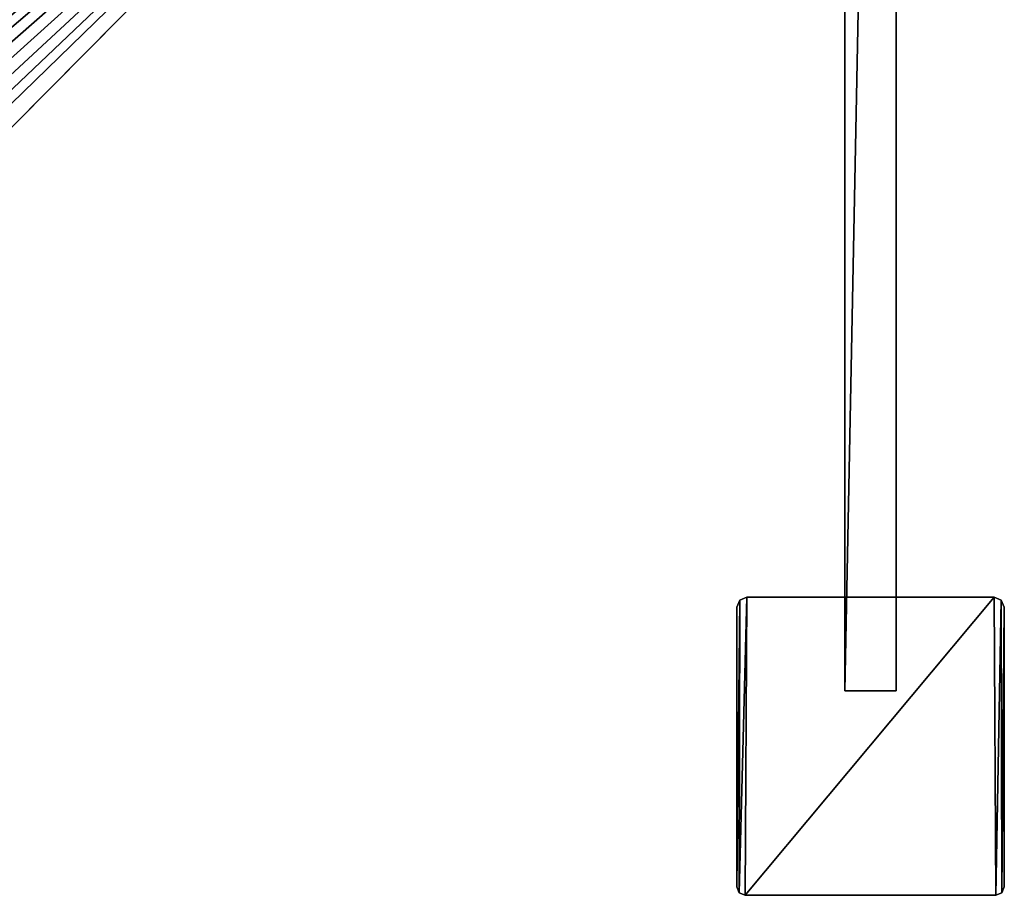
# Model space of a CAD drawing. Header units: metres. Extents: x 0 to 823, y -774 to 49.
# Tile 15 of 25: x 674 to 790, y -774 to -672. Entities that reach past the tile are written whole.
import ezdxf

# ---------------------------------------------------------------- set-up
doc = ezdxf.new("R2010")
doc.units = ezdxf.units.M

msp = doc.modelspace()

# ---------------------------------------------------------------- linework, layer by layer
at = {"layer": 'Y2A79'}
for points in [[(759.599731, -774.299866, 2000), (759.799683, -739.299866, 2000), (758.892578, -774.006958, 2000)], [(759.799683, -739.299866, 2000), (758.951172, -739.651306, 2000), (758.892578, -774.006958, 2000)], [(759.599731, -774.299866), (758.892578, -774.006958), (759.799683, -739.299866)], [(759.799683, -739.299866), (758.892578, -774.006958), (758.951172, -739.651306)], [(759.799683, -739.299866, 2000), (759.799683, -739.299866), (758.951172, -739.651306, 2000)], [(759.799683, -739.299866), (758.951172, -739.651306), (758.951172, -739.651306, 2000)], [(789, -774.299866, 2000), (788.799988, -739.299866, 2000), (759.599731, -774.299866, 2000)], [(788.799988, -739.299866, 2000), (759.799683, -739.299866, 2000), (759.599731, -774.299866, 2000)], [(789, -774.299866), (759.599731, -774.299866), (788.799988, -739.299866)], [(788.799988, -739.299866), (759.599731, -774.299866), (759.799683, -739.299866)], [(788.799988, -739.299866), (759.799683, -739.299866), (788.799988, -739.299866, 2000)], [(759.799683, -739.299866), (759.799683, -739.299866, 2000), (788.799988, -739.299866, 2000)], [(789.648499, -739.651306, 2000), (788.799988, -739.299866, 2000), (789, -774.299866, 2000)], [(789.648499, -739.651306, 2000), (789.648499, -739.651306), (788.799988, -739.299866, 2000)], [(789.648499, -739.651306), (788.799988, -739.299866), (788.799988, -739.299866, 2000)], [(789.648499, -739.651306), (789, -774.299866), (788.799988, -739.299866)], [(758.951172, -739.651306, 2000), (758.951172, -739.651306), (758.599731, -740.499878, 2000)], [(758.951172, -739.651306), (758.599731, -740.499878), (758.599731, -740.499878, 2000)], [(758.892578, -774.006958, 2000), (758.951172, -739.651306, 2000), (758.599731, -773.299866, 2000)], [(758.951172, -739.651306, 2000), (758.599731, -740.499878, 2000), (758.599731, -773.299866, 2000)], [(758.892578, -774.006958), (758.599731, -773.299866), (758.951172, -739.651306)], [(758.951172, -739.651306), (758.599731, -773.299866), (758.599731, -740.499878)], [(789.707092, -774.006958, 2000), (789.648499, -739.651306, 2000), (789, -774.299866, 2000)], [(789, -774.299866), (789.648499, -739.651306), (789.707092, -774.006958)], [(790, -740.499878, 2000), (789.648499, -739.651306, 2000), (789.707092, -774.006958, 2000)], [(790, -740.499878, 2000), (790, -740.499878), (789.648499, -739.651306, 2000)], [(790, -740.499878), (789.648499, -739.651306), (789.648499, -739.651306, 2000)], [(789.648499, -739.651306), (790, -740.499878), (789.707092, -774.006958)], [(758.599731, -773.299866), (758.599731, -773.299866, 2000), (758.599731, -740.499878)], [(758.599731, -773.299866, 2000), (758.599731, -740.499878, 2000), (758.599731, -740.499878)], [(790, -773.299866, 2000), (790, -740.499878, 2000), (789.707092, -774.006958, 2000)], [(789.707092, -774.006958), (790, -740.499878), (790, -773.299866)], [(790, -773.299866), (790, -740.499878), (790, -773.299866, 2000)], [(790, -740.499878), (790, -740.499878, 2000), (790, -773.299866, 2000)], [(758.599731, -773.299866, 2000), (758.599731, -773.299866), (758.892578, -774.006958, 2000)], [(758.599731, -773.299866), (758.892578, -774.006958), (758.892578, -774.006958, 2000)], [(789.707092, -774.006958, 2000), (789.707092, -774.006958), (790, -773.299866, 2000)], [(789.707092, -774.006958), (790, -773.299866), (790, -773.299866, 2000)], [(758.892578, -774.006958, 2000), (758.892578, -774.006958), (759.599731, -774.299866, 2000)], [(758.892578, -774.006958), (759.599731, -774.299866), (759.599731, -774.299866, 2000)], [(759.599731, -774.299866), (789, -774.299866), (759.599731, -774.299866, 2000)], [(789, -774.299866), (789, -774.299866, 2000), (759.599731, -774.299866, 2000)], [(789, -774.299866, 2000), (789, -774.299866), (789.707092, -774.006958, 2000)], [(789, -774.299866), (789.707092, -774.006958), (789.707092, -774.006958, 2000)]]:
    msp.add_3dface(points, dxfattribs=at)
at = {"layer": 'Y2A790'}
for points in [[(742.986145, -582.976868, 1998), (576.57428, -746.50293, 1998), (745.994873, -583.144592, 1998)], [(576.57428, -746.50293, 1998), (742.986145, -582.976868, 1998), (734.919312, -586.653442, 1998)], [(745.994873, -583.144592, 1998), (576.57428, -746.50293, 1998), (748.876038, -584.027527, 1998)], [(748.876038, -584.027527, 1998), (576.57428, -746.50293, 1998), (751.462219, -585.57428, 1998)], [(751.462219, -585.57428, 1998), (576.57428, -746.50293, 1998), (753.603088, -587.694946, 1998)], [(576.57428, -746.50293, 1992), (735.842407, -586.468262, 1992), (733.924072, -588.633606, 1992)], [(735.842407, -586.468262, 1992), (576.57428, -746.50293, 1992), (734.919312, -586.653442, 1992)], [(734.919312, -586.653442, 1992), (576.57428, -746.50293, 1992), (734.919312, -586.653442, 1998)], [(576.57428, -746.50293, 1992), (576.57428, -746.50293, 1998), (734.919312, -586.653442, 1998)], [(753.603088, -587.694946, 1998), (576.57428, -746.50293, 1998), (755.174194, -590.266357, 1998)], [(733.924072, -588.633606, 1992), (732.579651, -591.195129, 1992), (576.57428, -746.50293, 1992)], [(755.174194, -590.266357, 1998), (576.57428, -746.50293, 1998), (756.08429, -593.139099, 1998)], [(732.579651, -591.195129, 1992), (731.887329, -594.003967, 1992), (576.57428, -746.50293, 1992)], [(756.08429, -593.139099, 1998), (576.57428, -746.50293, 1998), (756.280457, -596.146118, 1998)], [(731.887329, -596.896851, 1992), (576.57428, -746.50293, 1992), (731.887329, -594.003967, 1992)], [(756.280457, -596.146118, 1998), (576.57428, -746.50293, 1998), (755.751343, -599.112732, 1998)], [(732.579651, -599.705627, 1992), (576.57428, -746.50293, 1992), (731.887329, -596.896851, 1992)], [(755.751343, -599.112732, 1998), (576.57428, -746.50293, 1998), (754.527588, -601.866455, 1998)], [(733.924072, -602.267151, 1992), (576.57428, -746.50293, 1992), (732.579651, -599.705627, 1992)], [(754.527588, -601.866455, 1998), (576.57428, -746.50293, 1998), (752.680359, -604.247314, 1998)], [(735.842407, -604.432495, 1992), (576.57428, -746.50293, 1992), (733.924072, -602.267151, 1992)], [(752.680359, -604.247314, 1998), (576.57428, -746.50293, 1998), (594.335327, -764.096802, 1998)], [(738.223145, -606.075867, 1992), (576.57428, -746.50293, 1992), (735.842407, -604.432495, 1992)], [(749.507446, -607.450378, 1992), (752.680359, -604.247314, 1992), (594.335327, -764.096802, 1998)], [(594.335327, -764.096802, 1998), (752.680359, -604.247314, 1992), (752.680359, -604.247314, 1998)], [(740.92804, -607.101685, 1992), (576.57428, -746.50293, 1992), (738.223145, -606.075867, 1992)], [(743.799866, -607.450378, 1992), (576.57428, -746.50293, 1992), (740.92804, -607.101685, 1992)], [(749.507446, -607.450378, 1992), (576.57428, -746.50293, 1992), (743.799866, -607.450378, 1992)], [(576.57428, -746.50293, 1992), (749.507446, -607.450378, 1992), (578.638062, -745.424072, 1992)], [(578.638062, -745.424072, 1992), (749.507446, -607.450378, 1992), (581.199585, -744.079651, 1992)], [(581.199585, -744.079651, 1992), (749.507446, -607.450378, 1992), (584.008362, -743.387329, 1992)], [(584.008362, -743.387329, 1992), (749.507446, -607.450378, 1992), (586.901245, -743.387329, 1992)], [(586.901245, -743.387329, 1992), (749.507446, -607.450378, 1992), (589.710083, -744.079651, 1992)], [(589.710083, -744.079651, 1992), (749.507446, -607.450378, 1992), (592.271606, -745.424072, 1992)], [(592.271606, -745.424072, 1992), (749.507446, -607.450378, 1992), (594.436951, -747.342407, 1992)], [(597.454834, -760.947693, 1992), (749.507446, -607.450378, 1992), (594.335327, -764.096802, 1998)], [(594.436951, -747.342407, 1992), (749.507446, -607.450378, 1992), (596.080322, -749.723145, 1992)], [(596.080322, -749.723145, 1992), (749.507446, -607.450378, 1992), (597.10614, -752.42804, 1992)], [(597.10614, -752.42804, 1992), (749.507446, -607.450378, 1992), (597.454834, -755.299866, 1992)], [(749.507446, -607.450378, 1992), (597.454834, -760.947693, 1992), (597.454834, -755.299866, 1992)]]:
    msp.add_3dface(points, dxfattribs=at)
at = {"layer": 'Y2A79012'}
for points in [[(771.299866, -443.299591, 3), (771.299866, -750.299561, 3), (771.299866, -443.299591, 1994)], [(771.299866, -750.299561, 3), (771.299866, -750.299561, 1994), (771.299866, -443.299591, 1994)], [(771.299866, -443.299591, 3), (777.299866, -443.299591, 3), (771.299866, -750.299561, 3)], [(777.299866, -443.299591, 3), (777.299866, -750.299561, 3), (771.299866, -750.299561, 3)], [(771.299866, -443.299591, 1994), (771.299866, -750.299561, 1994), (777.299866, -443.299591, 1994)], [(771.299866, -750.299561, 1994), (777.299866, -750.299561, 1994), (777.299866, -443.299591, 1994)], [(777.299866, -750.299561, 3), (777.299866, -443.299591, 3), (777.299866, -750.299561, 1994)], [(777.299866, -443.299591, 3), (777.299866, -443.299591, 1994), (777.299866, -750.299561, 1994)], [(771.299866, -750.299561, 3), (777.299866, -750.299561, 3), (771.299866, -750.299561, 1994)], [(777.299866, -750.299561, 3), (777.299866, -750.299561, 1994), (771.299866, -750.299561, 1994)]]:
    msp.add_3dface(points, dxfattribs=at)

doc.saveas('drawing.dxf')
